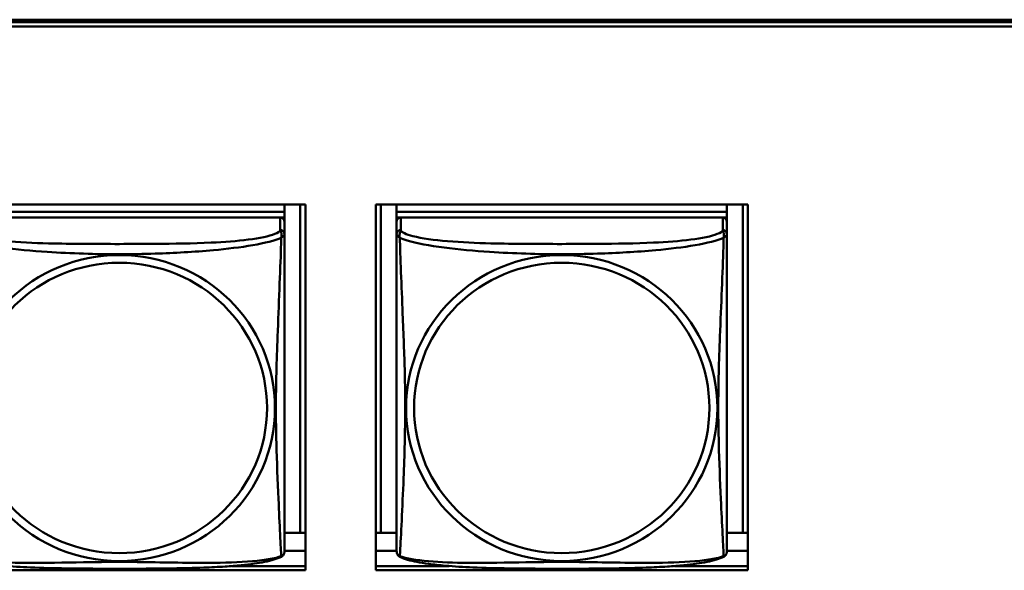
# Model space of a CAD drawing. Header units: inches. Extents: x 7.7 to 68.4, y -5.1 to 39.9.
# Tile 38 of 172: x 42.168 to 43.576, y 12.452 to 13.239. Entities that reach past the tile are written whole.
import ezdxf

# ---------------------------------------------------------------- set-up
doc = ezdxf.new("R2010")
doc.units = ezdxf.units.IN
doc.header["$MEASUREMENT"] = 0
doc.layers.add('Visible Edges(ROSSANSI)', color=7, linetype='Continuous', lineweight=50)
doc.layers.add('Visible Tangent Edges(ROSSANSI)', color=7, linetype='Continuous', lineweight=50)

msp = doc.modelspace()

# ---------------------------------------------------------------- linework, layer by layer
at = {"layer": 'Visible Edges(ROSSANSI)'}
for p, q in [((40.4676, 13.2393), (52.3623, 13.2393)), ((40.4677, 13.2356), (52.3623, 13.2356)), ((52.3623, 13.2296), (40.4677, 13.2296)), ((42.044, 12.9751), (42.5765, 12.9751)), ((42.5465, 12.9646), (42.074, 12.9646)), ((42.074, 12.9646), (42.5465, 12.9646)), ((42.5465, 12.9751), (42.5465, 12.9646)), ((42.5465, 12.9646), (42.5465, 12.9564)), ((42.5465, 12.9646), (42.5465, 12.9646)), ((42.5691, 12.9751), (42.5691, 12.5058)), ((42.5765, 12.9751), (42.5765, 12.4524)), ((42.677, 12.9751), (43.2095, 12.9751)), ((42.677, 12.4524), (42.677, 12.9751)), ((42.6844, 12.5058), (42.6844, 12.9751)), ((42.707, 12.9751), (42.707, 12.9646)), ((43.1795, 12.9646), (42.707, 12.9646)), ((42.707, 12.9646), (42.707, 12.9564)), ((42.707, 12.9646), (42.707, 12.9646)), ((42.707, 12.9646), (43.1795, 12.9646)), ((43.1795, 12.9751), (43.1795, 12.9646)), ((43.1795, 12.9646), (43.1795, 12.9564)), ((43.1795, 12.9646), (43.1795, 12.9646)), ((43.2021, 12.9751), (43.2021, 12.5058)), ((43.2095, 12.9751), (43.2095, 12.4524)), ((42.5405, 12.9564), (42.0799, 12.9564)), ((42.5406, 12.9564), (42.5465, 12.9564)), ((42.5465, 12.9564), (42.5465, 12.9506)), ((42.5465, 12.9329), (42.5465, 12.9506)), ((42.707, 12.9506), (42.707, 12.9564)), ((42.707, 12.9564), (42.7128, 12.9564)), ((42.707, 12.9506), (42.707, 12.9329)), ((43.1735, 12.9564), (42.7129, 12.9564)), ((43.1736, 12.9564), (43.1795, 12.9564)), ((43.1795, 12.9564), (43.1795, 12.9506)), ((43.1795, 12.9329), (43.1795, 12.9506)), ((42.5691, 12.5058), (42.5465, 12.5058)), ((42.5691, 12.5058), (42.5765, 12.5061)), ((42.6844, 12.5058), (42.677, 12.5061)), ((42.707, 12.5058), (42.6844, 12.5058)), ((43.2021, 12.5058), (43.1795, 12.5058)), ((43.2021, 12.5058), (43.2095, 12.5061)), ((42.5765, 12.4802), (42.5465, 12.4802)), ((42.707, 12.4802), (42.677, 12.4802)), ((43.2095, 12.4802), (43.1795, 12.4802)), ((42.4714, 12.4584), (42.5765, 12.4584)), ((42.677, 12.4584), (42.7821, 12.4584)), ((43.1044, 12.4584), (43.2095, 12.4584)), ((42.5765, 12.4524), (42.044, 12.4524)), ((43.2095, 12.4524), (42.677, 12.4524))]:
    msp.add_line(p, q, dxfattribs=at)
for centre, start, end in [((42.5327, 12.4799), 350.8504, 360), ((42.7208, 12.4799), 180, 189.1496), ((43.1657, 12.4799), 350.8504, 360)]:
    msp.add_arc(centre, 0.0138, start, end, dxfattribs=at)
for centre, major_axis, start_param, end_param in [((42.5405, 12.9506), (0.00591, 0), 0, 1.570796), ((42.7129, 12.9506), (-0.00591, 0), 4.712389, 6.283185), ((43.1735, 12.9506), (0.00591, 0), 0, 1.570796)]:
    msp.add_ellipse(centre, major_axis=major_axis, ratio=0.981793, start_param=start_param, end_param=end_param, dxfattribs=at)
for points, knots in [([(42.5465, 12.4799), (42.5465, 12.4799), (42.5465, 12.4808), (42.5465, 12.4825), (42.5465, 12.4872), (42.5465, 12.4981), (42.5465, 12.5119), (42.5465, 12.5257), (42.5465, 12.5423), (42.5465, 12.5597), (42.5465, 12.5844), (42.5465, 12.6107), (42.5465, 12.6371), (42.5465, 12.6536), (42.5465, 12.6702), (42.5465, 12.6868), (42.5465, 12.72), (42.5465, 12.7533), (42.5465, 12.7873), (42.5465, 12.8296), (42.5465, 12.8754), (42.5465, 12.907), (42.5465, 12.9194), (42.5465, 12.9288), (42.5465, 12.9329)], [0.352862, 0.352862, 0.352862, 0.352862, 0.404774, 0.404774, 0.404774, 0.550532, 0.550532, 0.550532, 0.69629, 0.69629, 0.69629, 0.902598, 0.902598, 0.902598, 1.03154, 1.03154, 1.03154, 1.289425, 1.289425, 1.289425, 1.610774, 1.610774, 1.610774, 1.73735, 1.73735, 1.73735, 1.73735]), ([(42.707, 12.9329), (42.707, 12.9303), (42.707, 12.9257), (42.707, 12.9196), (42.707, 12.9083), (42.707, 12.8919), (42.707, 12.8741), (42.707, 12.8562), (42.707, 12.837), (42.707, 12.8179), (42.707, 12.7908), (42.707, 12.7636), (42.707, 12.7368), (42.707, 12.7201), (42.707, 12.7034), (42.707, 12.6868), (42.707, 12.6536), (42.707, 12.6204), (42.707, 12.5882), (42.707, 12.548), (42.707, 12.5076), (42.707, 12.489), (42.707, 12.4832), (42.707, 12.48), (42.707, 12.4799)], [0.325731, 0.325731, 0.325731, 0.325731, 0.404774, 0.404774, 0.404774, 0.550532, 0.550532, 0.550532, 0.69629, 0.69629, 0.69629, 0.902598, 0.902598, 0.902598, 1.03154, 1.03154, 1.03154, 1.289425, 1.289425, 1.289425, 1.610774, 1.610774, 1.610774, 1.710218, 1.710218, 1.710218, 1.710218]), ([(43.1795, 12.4799), (43.1795, 12.4799), (43.1795, 12.4808), (43.1795, 12.4825), (43.1795, 12.4872), (43.1795, 12.4981), (43.1795, 12.5119), (43.1795, 12.5257), (43.1795, 12.5423), (43.1795, 12.5597), (43.1795, 12.5844), (43.1795, 12.6107), (43.1795, 12.6371), (43.1795, 12.6536), (43.1795, 12.6702), (43.1795, 12.6868), (43.1795, 12.72), (43.1795, 12.7533), (43.1795, 12.7873), (43.1795, 12.8296), (43.1795, 12.8754), (43.1795, 12.907), (43.1795, 12.9194), (43.1795, 12.9288), (43.1795, 12.9329)], [0.352862, 0.352862, 0.352862, 0.352862, 0.404774, 0.404774, 0.404774, 0.550532, 0.550532, 0.550532, 0.69629, 0.69629, 0.69629, 0.902598, 0.902598, 0.902598, 1.03154, 1.03154, 1.03154, 1.289425, 1.289425, 1.289425, 1.610774, 1.610774, 1.610774, 1.73735, 1.73735, 1.73735, 1.73735]), ([(42.5423, 12.4718), (42.5389, 12.4701), (42.5354, 12.4688), (42.5274, 12.4664), (42.5229, 12.4653), (42.5134, 12.4634), (42.5084, 12.4626), (42.4973, 12.461), (42.4911, 12.4603), (42.4772, 12.4589), (42.4694, 12.4582), (42.4516, 12.4571), (42.4414, 12.4566), (42.4165, 12.4556), (42.4017, 12.4553), (42.3701, 12.4548), (42.353, 12.4547), (42.319, 12.4546), (42.3021, 12.4546), (42.2681, 12.4547), (42.251, 12.4548), (42.217, 12.4553), (42.1999, 12.4557), (42.1696, 12.457), (42.1565, 12.4578), (42.1355, 12.4596), (42.1275, 12.4605), (42.1139, 12.4623), (42.1081, 12.4632), (42.0981, 12.4652), (42.0937, 12.4662), (42.0854, 12.4686), (42.0817, 12.47), (42.0782, 12.4718)], [-1.678204, -1.678204, -1.678204, -1.678204, -1.629815, -1.629815, -1.580861, -1.580861, -1.532583, -1.532583, -1.479316, -1.479316, -1.416961, -1.416961, -1.337799, -1.337799, -1.226353, -1.226353, -1.09702, -1.09702, -0.967687, -0.967687, -0.838354, -0.838354, -0.709022, -0.709022, -0.60577, -0.60577, -0.53827, -0.53827, -0.483941, -0.483941, -0.435529, -0.435529, -0.384876, -0.384876, -0.384876, -0.384876]), ([(42.5423, 12.4718), (42.5428, 12.4721), (42.5433, 12.4725), (42.5442, 12.4733), (42.5446, 12.4738), (42.5452, 12.4747), (42.5455, 12.4751), (42.5458, 12.4759), (42.546, 12.4763), (42.5462, 12.4771), (42.5462, 12.4774), (42.5463, 12.4777)], [0.02273771, 0.02273771, 0.02273771, 0.02273771, 0.02954865, 0.02954865, 0.03635958, 0.03635958, 0.04317052, 0.04317052, 0.04998146, 0.04998146, 0.0567924, 0.0567924, 0.0567924, 0.0567924]), ([(42.7112, 12.4718), (42.7106, 12.4721), (42.7101, 12.4725), (42.7092, 12.4733), (42.7088, 12.4738), (42.7082, 12.4747), (42.708, 12.4751), (42.7076, 12.4759), (42.7075, 12.4763), (42.7073, 12.4771), (42.7072, 12.4774), (42.7072, 12.4777)], [0.02273771, 0.02273771, 0.02273771, 0.02273771, 0.02954865, 0.02954865, 0.03635958, 0.03635958, 0.04317052, 0.04317052, 0.04998146, 0.04998146, 0.0567924, 0.0567924, 0.0567924, 0.0567924]), ([(43.1753, 12.4718), (43.1719, 12.4701), (43.1684, 12.4688), (43.1604, 12.4664), (43.1559, 12.4653), (43.1464, 12.4634), (43.1414, 12.4626), (43.1303, 12.461), (43.1241, 12.4603), (43.1102, 12.4589), (43.1024, 12.4582), (43.0846, 12.4571), (43.0744, 12.4566), (43.0495, 12.4556), (43.0347, 12.4553), (43.0031, 12.4548), (42.986, 12.4547), (42.952, 12.4546), (42.9351, 12.4546), (42.9011, 12.4547), (42.884, 12.4548), (42.85, 12.4553), (42.8329, 12.4557), (42.8026, 12.457), (42.7895, 12.4578), (42.7685, 12.4596), (42.7605, 12.4605), (42.7469, 12.4623), (42.7411, 12.4632), (42.7311, 12.4652), (42.7267, 12.4662), (42.7184, 12.4686), (42.7147, 12.47), (42.7112, 12.4718)], [-1.678204, -1.678204, -1.678204, -1.678204, -1.629815, -1.629815, -1.580861, -1.580861, -1.532583, -1.532583, -1.479316, -1.479316, -1.416961, -1.416961, -1.337799, -1.337799, -1.226353, -1.226353, -1.09702, -1.09702, -0.967687, -0.967687, -0.838354, -0.838354, -0.709022, -0.709022, -0.60577, -0.60577, -0.53827, -0.53827, -0.483941, -0.483941, -0.435529, -0.435529, -0.384876, -0.384876, -0.384876, -0.384876]), ([(43.1753, 12.4718), (43.1758, 12.4721), (43.1763, 12.4725), (43.1772, 12.4733), (43.1776, 12.4738), (43.1782, 12.4747), (43.1785, 12.4751), (43.1788, 12.4759), (43.179, 12.4763), (43.1792, 12.4771), (43.1792, 12.4774), (43.1793, 12.4777)], [0.02273771, 0.02273771, 0.02273771, 0.02273771, 0.02954865, 0.02954865, 0.03635958, 0.03635958, 0.04317052, 0.04317052, 0.04998146, 0.04998146, 0.0567924, 0.0567924, 0.0567924, 0.0567924])]:
    msp.add_open_spline(points, degree=3, knots=knots, dxfattribs=at)
at = {"layer": 'Visible Tangent Edges(ROSSANSI)'}
for p, q in [((42.5405, 12.9564), (42.5405, 12.9387)), ((42.7129, 12.9387), (42.7129, 12.9564)), ((43.1735, 12.9564), (43.1735, 12.9387))]:
    msp.add_line(p, q, dxfattribs=at)
for centre, major_axis, start_param, end_param in [((42.5405, 12.9329), (0.00591, 0), 0, 1.570796), ((42.7129, 12.9329), (-0.00591, 0), 4.712389, 6.283185), ((43.1735, 12.9329), (0.00591, 0), 0, 1.570796)]:
    msp.add_ellipse(centre, major_axis=major_axis, ratio=0.981793, start_param=start_param, end_param=end_param, dxfattribs=at)
for centre, major_axis in [((42.3102, 12.6842), (0.2227, 0)), ((42.3102, 12.6844), (0.2113, 0)), ((42.9432, 12.6842), (0.2227, 0)), ((42.9432, 12.6844), (0.2113, 0))]:
    msp.add_ellipse(centre, major_axis=major_axis, ratio=0.981793, dxfattribs=at)
for points, knots in [([(42.5405, 12.9387), (42.54, 12.9367), (42.5372, 12.9347), (42.5328, 12.933), (42.5247, 12.9297), (42.5108, 12.9269), (42.4947, 12.9249), (42.4785, 12.9229), (42.4603, 12.9216), (42.4417, 12.9207), (42.4153, 12.9195), (42.3881, 12.9191), (42.361, 12.9189), (42.3441, 12.9188), (42.3272, 12.9187), (42.3102, 12.9187), (42.2764, 12.9187), (42.2425, 12.9188), (42.2088, 12.9196), (42.1668, 12.9207), (42.1229, 12.9234), (42.0973, 12.9299), (42.0873, 12.9324), (42.0809, 12.9355), (42.0799, 12.9387)], [0.325731, 0.325731, 0.325731, 0.325731, 0.404774, 0.404774, 0.404774, 0.550532, 0.550532, 0.550532, 0.69629, 0.69629, 0.69629, 0.902598, 0.902598, 0.902598, 1.03154, 1.03154, 1.03154, 1.289425, 1.289425, 1.289425, 1.610774, 1.610774, 1.610774, 1.73735, 1.73735, 1.73735, 1.73735]), ([(42.5405, 12.9387), (42.5406, 12.9383), (42.5408, 12.9379), (42.5411, 12.9371), (42.5412, 12.9368), (42.5415, 12.936), (42.5416, 12.9358), (42.5418, 12.9353), (42.5418, 12.9351), (42.542, 12.9344), (42.5421, 12.934), (42.5423, 12.9327), (42.5423, 12.9317), (42.5422, 12.9298), (42.5421, 12.9287), (42.5419, 12.9276)], [-0.0844808, -0.0844808, -0.0844808, -0.0844808, -0.06943799, -0.06943799, -0.05587828, -0.05587828, -0.04740346, -0.04740346, -0.04210669, -0.04210669, -0.03151317, -0.03151317, -0.01456352, -0.01456352, 0.00026741, 0.00026741, 0.00026741, 0.00026741]), ([(42.7115, 12.9276), (42.7113, 12.9287), (42.7112, 12.9298), (42.7112, 12.9317), (42.7112, 12.9327), (42.7114, 12.934), (42.7115, 12.9344), (42.7116, 12.9351), (42.7117, 12.9353), (42.7119, 12.9358), (42.712, 12.936), (42.7122, 12.9368), (42.7124, 12.9371), (42.7127, 12.9379), (42.7128, 12.9383), (42.7129, 12.9387)], [-0.00026741, -0.00026741, -0.00026741, -0.00026741, 0.01456352, 0.01456352, 0.03151317, 0.03151317, 0.04210669, 0.04210669, 0.04740346, 0.04740346, 0.05587828, 0.05587828, 0.06943799, 0.06943799, 0.0844808, 0.0844808, 0.0844808, 0.0844808]), ([(43.1735, 12.9387), (43.173, 12.9367), (43.1702, 12.9347), (43.1658, 12.933), (43.1577, 12.9297), (43.1438, 12.9269), (43.1277, 12.9249), (43.1115, 12.9229), (43.0933, 12.9216), (43.0747, 12.9207), (43.0483, 12.9195), (43.0211, 12.9191), (42.994, 12.9189), (42.9771, 12.9188), (42.9602, 12.9187), (42.9432, 12.9187), (42.9094, 12.9187), (42.8755, 12.9188), (42.8418, 12.9196), (42.7998, 12.9207), (42.7559, 12.9234), (42.7303, 12.9299), (42.7203, 12.9324), (42.7139, 12.9355), (42.7129, 12.9387)], [0.325731, 0.325731, 0.325731, 0.325731, 0.404774, 0.404774, 0.404774, 0.550532, 0.550532, 0.550532, 0.69629, 0.69629, 0.69629, 0.902598, 0.902598, 0.902598, 1.03154, 1.03154, 1.03154, 1.289425, 1.289425, 1.289425, 1.610774, 1.610774, 1.610774, 1.73735, 1.73735, 1.73735, 1.73735]), ([(43.1735, 12.9387), (43.1736, 12.9383), (43.1738, 12.9379), (43.1741, 12.9371), (43.1742, 12.9368), (43.1745, 12.936), (43.1746, 12.9358), (43.1748, 12.9353), (43.1748, 12.9351), (43.175, 12.9344), (43.1751, 12.934), (43.1753, 12.9327), (43.1753, 12.9317), (43.1752, 12.9298), (43.1751, 12.9287), (43.1749, 12.9276)], [-0.0844808, -0.0844808, -0.0844808, -0.0844808, -0.06943799, -0.06943799, -0.05587828, -0.05587828, -0.04740346, -0.04740346, -0.04210669, -0.04210669, -0.03151317, -0.03151317, -0.01456352, -0.01456352, 0.00026741, 0.00026741, 0.00026741, 0.00026741]), ([(42.0785, 12.9276), (42.0814, 12.9263), (42.0849, 12.925), (42.0889, 12.9238), (42.1165, 12.9155), (42.1635, 12.9104), (42.207, 12.9075), (42.242, 12.9051), (42.2762, 12.9041), (42.3102, 12.9041), (42.3273, 12.9041), (42.3443, 12.9044), (42.3615, 12.9049), (42.389, 12.9058), (42.4171, 12.9074), (42.4448, 12.9099), (42.4643, 12.9117), (42.4837, 12.914), (42.501, 12.917), (42.5181, 12.92), (42.5331, 12.9236), (42.5419, 12.9276)], [-1.657319, -1.657319, -1.657319, -1.657319, -1.610774, -1.610774, -1.610774, -1.289425, -1.289425, -1.289425, -1.03154, -1.03154, -1.03154, -0.902598, -0.902598, -0.902598, -0.69629, -0.69629, -0.69629, -0.550532, -0.550532, -0.550532, -0.405761, -0.405761, -0.405761, -0.405761]), ([(42.5419, 12.9276), (42.5418, 12.9236), (42.5417, 12.9191), (42.5415, 12.9141), (42.5404, 12.8797), (42.5383, 12.8305), (42.5366, 12.7866), (42.5352, 12.7513), (42.5342, 12.7177), (42.5342, 12.6842), (42.5342, 12.6675), (42.5345, 12.6508), (42.5349, 12.634), (42.5356, 12.6073), (42.5367, 12.5801), (42.5379, 12.5543), (42.5387, 12.5361), (42.5395, 12.5186), (42.5403, 12.5039), (42.541, 12.4893), (42.5416, 12.4777), (42.5419, 12.4727)], [-1.657319, -1.657319, -1.657319, -1.657319, -1.610774, -1.610774, -1.610774, -1.289425, -1.289425, -1.289425, -1.03154, -1.03154, -1.03154, -0.902598, -0.902598, -0.902598, -0.69629, -0.69629, -0.69629, -0.550532, -0.550532, -0.550532, -0.405761, -0.405761, -0.405761, -0.405761]), ([(42.5419, 12.9276), (42.5427, 12.9282), (42.5433, 12.9287), (42.5445, 12.9296), (42.5449, 12.93), (42.5455, 12.9306), (42.5457, 12.9308), (42.5459, 12.931), (42.546, 12.9311), (42.5461, 12.9313), (42.5462, 12.9314), (42.5463, 12.9317), (42.5464, 12.9319), (42.5464, 12.9323), (42.5465, 12.9326), (42.5465, 12.9329)], [-0.00026741, -0.00026741, -0.00026741, -0.00026741, 0.01456352, 0.01456352, 0.03151317, 0.03151317, 0.04210669, 0.04210669, 0.04740346, 0.04740346, 0.05587828, 0.05587828, 0.06943799, 0.06943799, 0.0844808, 0.0844808, 0.0844808, 0.0844808]), ([(42.707, 12.9329), (42.707, 12.9326), (42.707, 12.9323), (42.7071, 12.9319), (42.7071, 12.9317), (42.7073, 12.9314), (42.7073, 12.9313), (42.7075, 12.9311), (42.7075, 12.931), (42.7078, 12.9308), (42.7079, 12.9306), (42.7085, 12.93), (42.709, 12.9296), (42.7101, 12.9287), (42.7108, 12.9282), (42.7115, 12.9276)], [-0.0844808, -0.0844808, -0.0844808, -0.0844808, -0.06943799, -0.06943799, -0.05587828, -0.05587828, -0.04740346, -0.04740346, -0.04210669, -0.04210669, -0.03151317, -0.03151317, -0.01456352, -0.01456352, 0.00026741, 0.00026741, 0.00026741, 0.00026741]), ([(42.7115, 12.9276), (42.7144, 12.9263), (42.7179, 12.925), (42.7219, 12.9238), (42.7495, 12.9155), (42.7965, 12.9104), (42.84, 12.9075), (42.875, 12.9051), (42.9092, 12.9041), (42.9432, 12.9041), (42.9603, 12.9041), (42.9773, 12.9044), (42.9945, 12.9049), (43.022, 12.9058), (43.0501, 12.9074), (43.0778, 12.9099), (43.0973, 12.9117), (43.1167, 12.914), (43.134, 12.917), (43.1511, 12.92), (43.1661, 12.9236), (43.1749, 12.9276)], [-1.657319, -1.657319, -1.657319, -1.657319, -1.610774, -1.610774, -1.610774, -1.289425, -1.289425, -1.289425, -1.03154, -1.03154, -1.03154, -0.902598, -0.902598, -0.902598, -0.69629, -0.69629, -0.69629, -0.550532, -0.550532, -0.550532, -0.405761, -0.405761, -0.405761, -0.405761]), ([(42.7115, 12.4727), (42.7117, 12.4743), (42.7118, 12.4766), (42.712, 12.4794), (42.713, 12.4993), (42.7152, 12.5424), (42.7169, 12.5839), (42.7182, 12.6172), (42.7192, 12.6507), (42.7192, 12.6842), (42.7192, 12.7009), (42.719, 12.7177), (42.7186, 12.7347), (42.7179, 12.7619), (42.7168, 12.79), (42.7156, 12.8185), (42.7148, 12.8387), (42.7139, 12.8592), (42.7132, 12.8784), (42.7125, 12.8975), (42.7119, 12.9153), (42.7115, 12.9276)], [-1.657319, -1.657319, -1.657319, -1.657319, -1.610774, -1.610774, -1.610774, -1.289425, -1.289425, -1.289425, -1.03154, -1.03154, -1.03154, -0.902598, -0.902598, -0.902598, -0.69629, -0.69629, -0.69629, -0.550532, -0.550532, -0.550532, -0.405761, -0.405761, -0.405761, -0.405761]), ([(43.1749, 12.9276), (43.1748, 12.9236), (43.1747, 12.9191), (43.1745, 12.9141), (43.1734, 12.8797), (43.1713, 12.8305), (43.1696, 12.7866), (43.1682, 12.7513), (43.1672, 12.7177), (43.1672, 12.6842), (43.1672, 12.6675), (43.1675, 12.6508), (43.1679, 12.634), (43.1686, 12.6073), (43.1697, 12.5801), (43.1709, 12.5543), (43.1717, 12.5361), (43.1725, 12.5186), (43.1733, 12.5039), (43.174, 12.4893), (43.1746, 12.4777), (43.1749, 12.4727)], [-1.657319, -1.657319, -1.657319, -1.657319, -1.610774, -1.610774, -1.610774, -1.289425, -1.289425, -1.289425, -1.03154, -1.03154, -1.03154, -0.902598, -0.902598, -0.902598, -0.69629, -0.69629, -0.69629, -0.550532, -0.550532, -0.550532, -0.405761, -0.405761, -0.405761, -0.405761]), ([(43.1749, 12.9276), (43.1757, 12.9282), (43.1763, 12.9287), (43.1775, 12.9296), (43.1779, 12.93), (43.1785, 12.9306), (43.1787, 12.9308), (43.1789, 12.931), (43.179, 12.9311), (43.1791, 12.9313), (43.1792, 12.9314), (43.1793, 12.9317), (43.1794, 12.9319), (43.1794, 12.9323), (43.1795, 12.9326), (43.1795, 12.9329)], [-0.00026741, -0.00026741, -0.00026741, -0.00026741, 0.01456352, 0.01456352, 0.03151317, 0.03151317, 0.04210669, 0.04210669, 0.04740346, 0.04740346, 0.05587828, 0.05587828, 0.06943799, 0.06943799, 0.0844808, 0.0844808, 0.0844808, 0.0844808]), ([(42.5419, 12.4727), (42.5391, 12.4716), (42.5356, 12.4706), (42.5316, 12.4697), (42.504, 12.4635), (42.4569, 12.4626), (42.4134, 12.463), (42.3785, 12.4634), (42.3443, 12.4643), (42.3102, 12.4643), (42.2932, 12.4643), (42.2761, 12.4641), (42.259, 12.4638), (42.2315, 12.4634), (42.2033, 12.4627), (42.1757, 12.4629), (42.1561, 12.4631), (42.1368, 12.4638), (42.1195, 12.4653), (42.1023, 12.4669), (42.0874, 12.4693), (42.0785, 12.4727)], [-1.657319, -1.657319, -1.657319, -1.657319, -1.610774, -1.610774, -1.610774, -1.289425, -1.289425, -1.289425, -1.03154, -1.03154, -1.03154, -0.902598, -0.902598, -0.902598, -0.69629, -0.69629, -0.69629, -0.550532, -0.550532, -0.550532, -0.405761, -0.405761, -0.405761, -0.405761]), ([(42.5463, 12.4777), (42.5463, 12.4777), (42.5463, 12.4777), (42.5462, 12.4773), (42.5461, 12.477), (42.546, 12.4765), (42.5459, 12.4763), (42.5457, 12.4757), (42.5455, 12.4753), (42.5449, 12.4744), (42.5445, 12.4739), (42.5433, 12.4731), (42.5427, 12.4729), (42.5419, 12.4727)], [-0.0567924, -0.0567924, -0.0567924, -0.0567924, -0.05587828, -0.05587828, -0.04740346, -0.04740346, -0.04210669, -0.04210669, -0.03151317, -0.03151317, -0.01456352, -0.01456352, 0.00026741, 0.00026741, 0.00026741, 0.00026741]), ([(42.5419, 12.4727), (42.5421, 12.4723), (42.5422, 12.4721), (42.5423, 12.4719), (42.5423, 12.4718), (42.5423, 12.4718)], [-0.00026741, -0.00026741, -0.00026741, -0.00026741, 0.01456352, 0.01456352, 0.02273771, 0.02273771, 0.02273771, 0.02273771]), ([(42.7115, 12.4727), (42.7108, 12.4729), (42.7101, 12.4731), (42.709, 12.4739), (42.7085, 12.4744), (42.7079, 12.4753), (42.7078, 12.4757), (42.7075, 12.4763), (42.7075, 12.4765), (42.7073, 12.477), (42.7073, 12.4773), (42.7072, 12.4777), (42.7072, 12.4777), (42.7072, 12.4777)], [-0.00026741, -0.00026741, -0.00026741, -0.00026741, 0.01456352, 0.01456352, 0.03151317, 0.03151317, 0.04210669, 0.04210669, 0.04740346, 0.04740346, 0.05587828, 0.05587828, 0.0567924, 0.0567924, 0.0567924, 0.0567924]), ([(42.7112, 12.4718), (42.7112, 12.4718), (42.7112, 12.4719), (42.7112, 12.4721), (42.7113, 12.4723), (42.7115, 12.4727)], [-0.02273771, -0.02273771, -0.02273771, -0.02273771, -0.01456352, -0.01456352, 0.00026741, 0.00026741, 0.00026741, 0.00026741]), ([(43.1749, 12.4727), (43.1721, 12.4716), (43.1686, 12.4706), (43.1646, 12.4697), (43.137, 12.4635), (43.0899, 12.4626), (43.0464, 12.463), (43.0115, 12.4634), (42.9773, 12.4643), (42.9432, 12.4643), (42.9262, 12.4643), (42.9091, 12.4641), (42.892, 12.4638), (42.8645, 12.4634), (42.8363, 12.4627), (42.8087, 12.4629), (42.7891, 12.4631), (42.7698, 12.4638), (42.7525, 12.4653), (42.7353, 12.4669), (42.7204, 12.4693), (42.7115, 12.4727)], [-1.657319, -1.657319, -1.657319, -1.657319, -1.610774, -1.610774, -1.610774, -1.289425, -1.289425, -1.289425, -1.03154, -1.03154, -1.03154, -0.902598, -0.902598, -0.902598, -0.69629, -0.69629, -0.69629, -0.550532, -0.550532, -0.550532, -0.405761, -0.405761, -0.405761, -0.405761]), ([(43.1793, 12.4777), (43.1793, 12.4777), (43.1793, 12.4777), (43.1792, 12.4773), (43.1791, 12.477), (43.179, 12.4765), (43.1789, 12.4763), (43.1787, 12.4757), (43.1785, 12.4753), (43.1779, 12.4744), (43.1775, 12.4739), (43.1763, 12.4731), (43.1757, 12.4729), (43.1749, 12.4727)], [-0.0567924, -0.0567924, -0.0567924, -0.0567924, -0.05587828, -0.05587828, -0.04740346, -0.04740346, -0.04210669, -0.04210669, -0.03151317, -0.03151317, -0.01456352, -0.01456352, 0.00026741, 0.00026741, 0.00026741, 0.00026741]), ([(43.1749, 12.4727), (43.1751, 12.4723), (43.1752, 12.4721), (43.1753, 12.4719), (43.1753, 12.4718), (43.1753, 12.4718)], [-0.00026741, -0.00026741, -0.00026741, -0.00026741, 0.01456352, 0.01456352, 0.02273771, 0.02273771, 0.02273771, 0.02273771])]:
    msp.add_open_spline(points, degree=3, knots=knots, dxfattribs=at)

doc.saveas('drawing.dxf')
